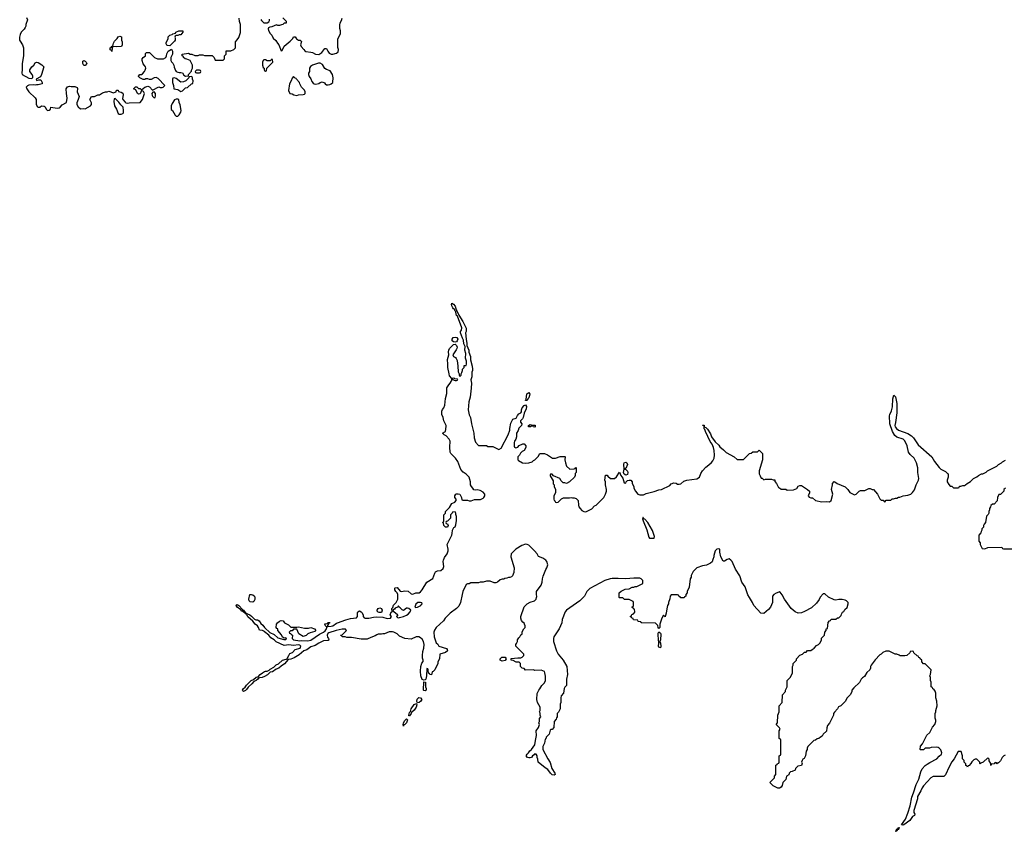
# Model space of a CAD drawing. Header units: inches. Extents: x 2380427 to 2580949, y 385907 to 546039.
# Tile 26 of 121: x 2446873 to 2459440, y 493126 to 503491. Entities that reach past the tile are written whole.
import ezdxf

# ---------------------------------------------------------------- set-up
doc = ezdxf.new("R2010")
doc.units = ezdxf.units.IN
doc.header["$MEASUREMENT"] = 0
for name, color, linetype in [('C4449', 7, 'Continuous'), ('C4459', 7, 'Continuous'), ('C4540', 7, 'Continuous'), ('C4550', 7, 'Continuous')]:
    doc.layers.add(name, color=color, linetype=linetype)

msp = doc.modelspace()

# ---------------------------------------------------------------- linework, layer by layer
at = {"layer": 'C4449', "color": 5, "elevation": 40}
msp.add_lwpolyline([(2449850, 496052), (2449817, 496057), (2449803, 496070), (2449797, 496090), (2449810, 496151), (2449830, 496152), (2449850, 496146), (2449871, 496130), (2449876, 496110), (2449874, 496086), (2449860, 496060)], close=True, dxfattribs=at)
for points in [[(2450000, 495674), (2449997, 495677), (2449971, 495691), (2449933, 495693), (2449922, 495730), (2449910, 495749), (2449879, 495770), (2449850, 495809), (2449786, 495866), (2449779, 495879), (2449767, 495890), (2449764, 495904), (2449747, 495913), (2449747, 495927), (2449738, 495922), (2449730, 495924), (2449718, 495938), (2449710, 495939), (2449696, 495956), (2449650, 495990), (2449637, 496010), (2449641, 496019), (2449650, 496021), (2449670, 496010), (2449718, 495958), (2449731, 495950), (2449737, 495937), (2449751, 495930), (2449752, 495912), (2449770, 495913), (2449782, 495902), (2449810, 495890), (2449833, 495873), (2449870, 495837), (2449888, 495828), (2449910, 495826), (2449930, 495815), (2449950, 495782), (2449978, 495758), (2450000, 495727)], [(2450000, 495104), (2449997, 495103), (2449970, 495092), (2449933, 495087), (2449920, 495080), (2449913, 495067), (2449891, 495050), (2449862, 495038), (2449837, 495010), (2449790, 494969), (2449770, 494939), (2449754, 494926), (2449730, 494913), (2449720, 494920), (2449718, 494930), (2449729, 494951), (2449752, 494968), (2449769, 494991), (2449826, 495050), (2449857, 495063), (2449890, 495095), (2449919, 495101), (2449941, 495130), (2449973, 495150), (2450000, 495165)]]:
    msp.add_lwpolyline(points, dxfattribs=at)
at = {"layer": 'C4459', "color": 5, "elevation": 40}
for points in [[(2450000, 495727), (2450003, 495723), (2450066, 495666), (2450120, 495640), (2450170, 495597), (2450246, 495574), (2450270, 495574), (2450278, 495590), (2450270, 495595), (2450250, 495594), (2450226, 495606), (2450215, 495635), (2450166, 495690), (2450166, 495710), (2450155, 495715), (2450148, 495730), (2450153, 495770), (2450164, 495790), (2450190, 495811), (2450210, 495818), (2450236, 495816), (2450254, 495790), (2450304, 495764), (2450333, 495733), (2450410, 495732), (2450430, 495738), (2450510, 495719), (2450558, 495722), (2450590, 495731), (2450635, 495710), (2450651, 495690), (2450641, 495679), (2450580, 495660), (2450553, 495647), (2450530, 495627), (2450490, 495614), (2450438, 495650), (2450410, 495706), (2450370, 495706), (2450350, 495686), (2450330, 495686), (2450314, 495670), (2450318, 495658), (2450333, 495653), (2450338, 495638), (2450354, 495630), (2450351, 495590), (2450370, 495571), (2450450, 495559), (2450470, 495563), (2450550, 495558), (2450591, 495569), (2450698, 495642), (2450752, 495668), (2450774, 495686), (2450788, 495710), (2450792, 495728), (2450798, 495730), (2450798, 495738), (2450790, 495738), (2450778, 495750), (2450766, 495770), (2450770, 495774), (2450798, 495782), (2450809, 495791), (2450832, 495792), (2450826, 495786), (2450814, 495786), (2450814, 495774), (2450804, 495756), (2450802, 495742), (2450850, 495745), (2450872, 495750), (2450915, 495785), (2450930, 495787), (2451035, 495825), (2451097, 495843), (2451170, 495851), (2451185, 495870), (2451183, 495917), (2451190, 495930), (2451210, 495940), (2451230, 495931), (2451240, 495920), (2451256, 495890), (2451256, 495870), (2451270, 495854), (2451281, 495850), (2451330, 495850), (2451390, 495862), (2451430, 495865), (2451510, 495863), (2451564, 495844), (2451605, 495850), (2451619, 495870), (2451602, 495890), (2451615, 495925), (2451626, 495930), (2451622, 495970), (2451635, 495985), (2451646, 496014), (2451678, 496050), (2451698, 496090), (2451701, 496150), (2451693, 496170), (2451673, 496190), (2451662, 496210), (2451661, 496230), (2451665, 496235), (2451690, 496239), (2451730, 496195), (2451748, 496188), (2451790, 496198), (2451830, 496191), (2451870, 496158), (2451890, 496156), (2451930, 496171), (2451970, 496171), (2451990, 496186), (2452010, 496211), (2452069, 496310), (2452146, 496354), (2452170, 496422), (2452181, 496439), (2452207, 496453), (2452250, 496459), (2452279, 496481), (2452287, 496510), (2452279, 496570), (2452281, 496590), (2452297, 496623), (2452328, 496670), (2452342, 496710), (2452342, 496730), (2452329, 496790), (2452389, 496910), (2452395, 496930), (2452398, 496970), (2452416, 497004), (2452430, 497014), (2452440, 497040), (2452442, 497070), (2452448, 497092), (2452448, 497148), (2452438, 497170), (2452438, 497190), (2452430, 497206), (2452398, 497202), (2452394, 497190), (2452373, 497167), (2452370, 497126), (2452333, 497087), (2452318, 497082), (2452314, 497070), (2452318, 497058), (2452333, 497053), (2452342, 497030), (2452334, 497010), (2452306, 497010), (2452286, 497030), (2452282, 497062), (2452268, 497070), (2452282, 497078), (2452286, 497090), (2452287, 497167), (2452306, 497190), (2452306, 497210), (2452360, 497260), (2452389, 497311), (2452426, 497330), (2452446, 497350), (2452446, 497370), (2452426, 497390), (2452428, 497410), (2452438, 497430), (2452450, 497438), (2452470, 497438), (2452491, 497431), (2452514, 497390), (2452518, 497358), (2452530, 497354), (2452587, 497353), (2452610, 497345), (2452635, 497345), (2452676, 497364), (2452755, 497365), (2452790, 497382), (2452798, 497390), (2452808, 497410), (2452808, 497430), (2452790, 497458), (2452750, 497477), (2452712, 497488), (2452690, 497482), (2452670, 497486), (2452658, 497510), (2452638, 497530), (2452629, 497550), (2452629, 497590), (2452609, 497649), (2452570, 497689), (2452534, 497714), (2452505, 497745), (2452464, 497850), (2452435, 497890), (2452375, 497950), (2452366, 497966), (2452362, 498030), (2452366, 498110), (2452355, 498135), (2452315, 498175), (2452290, 498188), (2452268, 498210), (2452310, 498232), (2452317, 498297), (2452315, 498310), (2452287, 498367), (2452279, 498410), (2452263, 498450), (2452261, 498490), (2452269, 498511), (2452286, 498534), (2452299, 498570), (2452306, 498654), (2452324, 498716), (2452323, 498790), (2452349, 498830), (2452369, 498850), (2452382, 498870), (2452388, 498890), (2452388, 498910), (2452361, 498941), (2452354, 498970), (2452339, 499050), (2452339, 499090), (2452332, 499150), (2452349, 499210), (2452345, 499250), (2452350, 499272), (2452359, 499290), (2452410, 499341), (2452430, 499347), (2452450, 499330), (2452456, 499310), (2452454, 499290), (2452446, 499274), (2452402, 499210), (2452411, 499190), (2452436, 499176), (2452445, 499165), (2452457, 499137), (2452467, 499067), (2452470, 498994), (2452482, 498970), (2452482, 498950), (2452490, 498934), (2452506, 498950), (2452506, 498970), (2452516, 498984), (2452526, 499010), (2452526, 499030), (2452546, 499050), (2452547, 499073), (2452570, 499074), (2452574, 499090), (2452574, 499130), (2452562, 499170), (2452569, 499230), (2452555, 499270), (2452557, 499317), (2452542, 499350), (2452539, 499399), (2452524, 499424), (2452501, 499490), (2452501, 499510), (2452513, 499527), (2452516, 499556), (2452463, 499703), (2452450, 499715), (2452444, 499730), (2452440, 499760), (2452430, 499769), (2452417, 499797), (2452410, 499799), (2452403, 499810), (2452390, 499838), (2452386, 499854), (2452389, 499871), (2452410, 499858), (2452430, 499831), (2452444, 499784), (2452454, 499774), (2452477, 499717), (2452530, 499638), (2452572, 499550), (2452570, 499510), (2452565, 499490), (2452570, 499410), (2452582, 499358), (2452581, 499330), (2452607, 499270), (2452606, 499246), (2452625, 499190), (2452627, 499147), (2452648, 499068), (2452653, 499027), (2452653, 499010), (2452645, 498990), (2452644, 498930), (2452630, 498890), (2452639, 498850), (2452635, 498785), (2452621, 498670), (2452604, 498610), (2452598, 498510), (2452610, 498445), (2452627, 498410), (2452639, 498330), (2452671, 498210), (2452672, 498152), (2452690, 498094), (2452730, 498054), (2452830, 498052), (2452850, 498042), (2452910, 498042), (2452990, 498002), (2453020, 498020), (2453109, 498190), (2453129, 498250), (2453129, 498271), (2453143, 498337), (2453168, 498390), (2453210, 498402), (2453225, 498435), (2453244, 498456), (2453269, 498470), (2453278, 498482), (2453278, 498510), (2453286, 498534), (2453310, 498566), (2453330, 498574), (2453341, 498550), (2453338, 498522), (2453314, 498466), (2453300, 498410), (2453290, 498393), (2453265, 498370), (2453266, 498350), (2453281, 498330), (2453276, 498310), (2453245, 498275), (2453235, 498245), (2453213, 498210), (2453214, 498166), (2453204, 498136), (2453188, 498110), (2453185, 498090), (2453185, 498045), (2453190, 498032), (2453205, 498025), (2453230, 498032), (2453250, 498052), (2453293, 498073), (2453310, 498074), (2453332, 498050), (2453332, 498028), (2453312, 497990), (2453285, 497975), (2453265, 497955), (2453252, 497930), (2453232, 497910), (2453232, 497870), (2453240, 497860), (2453292, 497832), (2453330, 497826), (2453370, 497831), (2453414, 497846), (2453430, 497862), (2453450, 497872), (2453490, 497914), (2453510, 497952), (2453570, 497952), (2453610, 497932), (2453672, 497892), (2453710, 497891), (2453773, 497913), (2453830, 497914), (2453834, 497910), (2453832, 497870), (2453838, 497830), (2453852, 497790), (2453893, 497753), (2453950, 497754), (2453962, 497758), (2453970, 497774), (2453974, 497770), (2453974, 497710), (2453964, 497696), (2453962, 497670), (2453954, 497650), (2453890, 497588), (2453851, 497569), (2453830, 497578), (2453810, 497578), (2453783, 497603), (2453766, 497630), (2453687, 497667), (2453670, 497686), (2453650, 497686), (2453644, 497676), (2453644, 497664), (2453680, 497600), (2453684, 497564), (2453694, 497550), (2453694, 497530), (2453712, 497490), (2453712, 497450), (2453692, 497410), (2453692, 497370), (2453694, 497350), (2453705, 497345), (2453714, 497330), (2453730, 497326), (2453746, 497330), (2453789, 497371), (2453816, 497384), (2453890, 497386), (2453910, 497391), (2453930, 497385), (2453950, 497385), (2453975, 497375), (2454002, 497350), (2454006, 497290), (2454011, 497270), (2454025, 497250), (2454050, 497222), (2454074, 497210), (2454090, 497205), (2454106, 497210), (2454175, 497245), (2454210, 497282), (2454230, 497292), (2454329, 497391), (2454349, 497430), (2454362, 497470), (2454362, 497490), (2454348, 497552), (2454348, 497590), (2454342, 497610), (2454350, 497674), (2454370, 497674), (2454380, 497660), (2454413, 497633), (2454467, 497633), (2454490, 497652), (2454530, 497712), (2454547, 497670), (2454570, 497638), (2454590, 497578), (2454610, 497574), (2454615, 497590), (2454630, 497605), (2454650, 497612), (2454674, 497610), (2454692, 497590), (2454692, 497570), (2454711, 497530), (2454711, 497510), (2454731, 497470), (2454762, 497430), (2454790, 497422), (2454835, 497425), (2454870, 497442), (2454970, 497465), (2455030, 497485), (2455066, 497490), (2455170, 497542), (2455190, 497562), (2455223, 497577), (2455250, 497571), (2455270, 497558), (2455290, 497558), (2455310, 497565), (2455350, 497598), (2455390, 497611), (2455514, 497626), (2455548, 497650), (2455566, 497694), (2455589, 497730), (2455630, 497778), (2455670, 497805), (2455703, 497837), (2455722, 497858), (2455737, 497890), (2455741, 497930), (2455739, 497990), (2455730, 498028), (2455712, 498072), (2455686, 498106), (2455625, 498230), (2455617, 498257), (2455610, 498264), (2455608, 498308), (2455592, 498308), (2455590, 498312), (2455610, 498311), (2455611, 498291), (2455630, 498283), (2455650, 498261), (2455690, 498201), (2455703, 498163), (2455750, 498101), (2455798, 498058), (2455810, 498038), (2455858, 497998), (2455890, 497962), (2455994, 497910), (2456030, 497874), (2456110, 497874), (2456188, 497952), (2456210, 497954), (2456230, 497974), (2456290, 497974), (2456310, 497992), (2456314, 497990), (2456352, 497950), (2456352, 497870), (2456312, 497730), (2456312, 497690), (2456324, 497664), (2456338, 497638), (2456350, 497634), (2456370, 497614), (2456390, 497622), (2456470, 497622), (2456490, 497614), (2456510, 497614), (2456513, 497593), (2456534, 497570), (2456558, 497518), (2456570, 497514), (2456590, 497494), (2456650, 497494), (2456670, 497482), (2456750, 497485), (2456790, 497502), (2456810, 497532), (2456830, 497542), (2456850, 497542), (2456930, 497492), (2456952, 497470), (2456952, 497450), (2456938, 497410), (2456950, 497392), (2456970, 497385), (2456990, 497385), (2457032, 497350), (2457110, 497333), (2457170, 497336), (2457208, 497332), (2457229, 497351), (2457253, 497430), (2457235, 497490), (2457249, 497550), (2457249, 497570), (2457270, 497592), (2457290, 497582), (2457306, 497566), (2457410, 497525), (2457445, 497490), (2457470, 497452), (2457530, 497425), (2457550, 497432), (2457589, 497471), (2457603, 497477), (2457660, 497480), (2457710, 497502), (2457730, 497502), (2457753, 497493), (2457770, 497492), (2457822, 497430), (2457850, 497374), (2457870, 497354), (2457893, 497353), (2457910, 497334), (2457922, 497338), (2457930, 497354), (2457990, 497354), (2458008, 497372), (2458027, 497373), (2458050, 497382), (2458070, 497382), (2458088, 497392), (2458107, 497393), (2458150, 497412), (2458210, 497418), (2458249, 497431), (2458270, 497452), (2458293, 497487), (2458314, 497550), (2458344, 497610), (2458349, 497630), (2458336, 497710), (2458337, 497770), (2458318, 497830), (2458290, 497890), (2458239, 497939), (2458218, 497970), (2458200, 498050), (2458171, 498111), (2458150, 498135), (2458070, 498158), (2458043, 498183), (2458014, 498230), (2457977, 498330), (2457973, 498430), (2457977, 498450), (2458002, 498498), (2458014, 498546), (2458017, 498650), (2458030, 498694), (2458050, 498674), (2458067, 498590), (2458067, 498470), (2458052, 498348), (2458043, 498310), (2458045, 498290), (2458063, 498270), (2458091, 498250), (2458208, 498208), (2458257, 498177), (2458283, 498150), (2458340, 498060), (2458514, 497910), (2458550, 497851), (2458610, 497772), (2458631, 497751), (2458690, 497722), (2458717, 497697), (2458722, 497690), (2458722, 497650), (2458712, 497610), (2458712, 497590), (2458730, 497554), (2458750, 497534), (2458770, 497534), (2458790, 497514), (2458850, 497514), (2458862, 497518), (2458868, 497532), (2458887, 497533), (2458910, 497542), (2458930, 497542), (2458946, 497550), (2458966, 497570), (2459008, 497592), (2459046, 497630), (2459090, 497652), (2459110, 497672), (2459149, 497691), (2459168, 497692), (2459182, 497698), (2459208, 497712), (2459226, 497730), (2459346, 497790), (2459366, 497810), (2459406, 497830), (2459416, 497844), (2459455, 497865)], [(2459454, 497510), (2459434, 497490), (2459434, 497470), (2459390, 497426), (2459370, 497426), (2459354, 497390), (2459350, 497346), (2459310, 497306), (2459290, 497306), (2459270, 497286), (2459262, 497270), (2459253, 497247), (2459252, 497230), (2459242, 497210), (2459242, 497190), (2459232, 497170), (2459212, 497150), (2459202, 497070), (2459182, 497050), (2459174, 497030), (2459174, 497010), (2459154, 496990), (2459154, 496970), (2459144, 496956), (2459140, 496940), (2459113, 496907), (2459114, 496830), (2459134, 496810), (2459134, 496790), (2459158, 496738), (2459190, 496734), (2459230, 496752), (2459410, 496754), (2459418, 496738), (2459430, 496734), (2459550, 496734)], [(2459450, 494098), (2459434, 494090), (2459412, 494068), (2459390, 494026), (2459370, 494006), (2459358, 494002), (2459350, 493986), (2459342, 494002), (2459330, 494006), (2459318, 494002), (2459310, 493986), (2459278, 493982), (2459270, 493966), (2459266, 493970), (2459266, 493990), (2459248, 494028), (2459247, 494047), (2459230, 494066), (2459171, 494009), (2459142, 493998), (2459130, 493986), (2459126, 493990), (2459126, 494010), (2459090, 494046), (2459070, 494046), (2459050, 494038), (2459025, 494015), (2459012, 493990), (2458990, 493966), (2458978, 493962), (2458970, 493946), (2458962, 493962), (2458948, 493968), (2458947, 493987), (2458926, 494010), (2458926, 494030), (2458908, 494050), (2458908, 494090), (2458890, 494146), (2458850, 494146), (2458798, 494050), (2458770, 494015), (2458735, 493950), (2458691, 493849), (2458670, 493826), (2458530, 493828), (2458502, 493810), (2458410, 493709), (2458390, 493681), (2458376, 493644), (2458334, 493570), (2458330, 493542), (2458287, 493393), (2458287, 493367), (2458297, 493343), (2458294, 493330), (2458270, 493316), (2458234, 493266), (2458158, 493210), (2458145, 493205), (2458128, 493208), (2458177, 493283), (2458210, 493356), (2458238, 493450), (2458259, 493561), (2458283, 493617), (2458315, 493725), (2458350, 493791), (2458373, 493887), (2458390, 493922), (2458430, 493965), (2458457, 493983), (2458490, 494006), (2458579, 494050), (2458610, 494086), (2458639, 494110), (2458644, 494130), (2458630, 494168), (2458610, 494188), (2458596, 494196), (2458570, 494202), (2458505, 494195), (2458487, 494187), (2458430, 494186), (2458407, 494167), (2458370, 494166), (2458366, 494170), (2458370, 494214), (2458396, 494244), (2458450, 494352), (2458488, 494390), (2458525, 494455), (2458555, 494490), (2458568, 494530), (2458567, 494547), (2458558, 494570), (2458558, 494630), (2458568, 494650), (2458568, 494670), (2458582, 494730), (2458578, 494790), (2458568, 494830), (2458566, 494890), (2458556, 494916), (2458542, 494942), (2458527, 494947), (2458522, 494962), (2458506, 494970), (2458506, 495030), (2458498, 495050), (2458498, 495090), (2458488, 495110), (2458498, 495130), (2458506, 495190), (2458430, 495266), (2458410, 495266), (2458386, 495290), (2458386, 495310), (2458366, 495330), (2458362, 495342), (2458350, 495346), (2458342, 495362), (2458327, 495367), (2458287, 495407), (2458282, 495422), (2458270, 495426), (2458238, 495422), (2458233, 495407), (2458194, 495370), (2458170, 495366), (2458110, 495366), (2458096, 495376), (2458067, 495387), (2458048, 495388), (2458020, 495400), (2457970, 495428), (2457930, 495428), (2457890, 495408), (2457870, 495388), (2457850, 495378), (2457790, 495318), (2457742, 495250), (2457732, 495230), (2457732, 495210), (2457722, 495190), (2457685, 495155), (2457657, 495103), (2457632, 495088), (2457612, 495068), (2457590, 495026), (2457520, 494960), (2457494, 494930), (2457492, 494908), (2457474, 494870), (2457430, 494826), (2457414, 494790), (2457354, 494730), (2457325, 494715), (2457311, 494689), (2457272, 494648), (2457262, 494630), (2457262, 494610), (2457210, 494506), (2457184, 494476), (2457173, 494447), (2457170, 494406), (2457130, 494366), (2457117, 494343), (2457094, 494330), (2457074, 494310), (2457050, 494306), (2457030, 494288), (2457010, 494286), (2456932, 494210), (2456922, 494190), (2456922, 494170), (2456912, 494150), (2456902, 494090), (2456884, 494056), (2456870, 494048), (2456858, 494030), (2456851, 494010), (2456861, 493990), (2456850, 493968), (2456803, 493957), (2456774, 493930), (2456771, 493909), (2456732, 493888), (2456710, 493886), (2456694, 493870), (2456691, 493849), (2456662, 493830), (2456651, 493789), (2456612, 493750), (2456605, 493710), (2456591, 493689), (2456570, 493678), (2456550, 493678), (2456490, 493706), (2456448, 493750), (2456506, 493810), (2456508, 493832), (2456526, 493850), (2456526, 493970), (2456542, 493978), (2456547, 493993), (2456562, 493998), (2456566, 494010), (2456566, 494090), (2456582, 494098), (2456586, 494110), (2456586, 494290), (2456582, 494302), (2456566, 494310), (2456568, 494410), (2456578, 494430), (2456570, 494446), (2456528, 494490), (2456546, 494510), (2456548, 494610), (2456566, 494650), (2456566, 494730), (2456606, 494770), (2456607, 494867), (2456646, 494910), (2456648, 494930), (2456668, 494970), (2456668, 495052), (2456710, 495094), (2456738, 495150), (2456738, 495230), (2456746, 495250), (2456746, 495270), (2456786, 495310), (2456788, 495330), (2456830, 495374), (2456866, 495390), (2456890, 495412), (2456910, 495414), (2456930, 495434), (2456970, 495434), (2456986, 495450), (2457015, 495465), (2457043, 495497), (2457068, 495512), (2457090, 495534), (2457107, 495573), (2457108, 495592), (2457147, 495633), (2457148, 495670), (2457166, 495690), (2457166, 495710), (2457182, 495718), (2457190, 495794), (2457210, 495814), (2457222, 495818), (2457230, 495834), (2457290, 495834), (2457310, 495854), (2457330, 495854), (2457356, 495884), (2457360, 495900), (2457376, 495924), (2457390, 495934), (2457403, 495957), (2457434, 495986), (2457448, 496030), (2457448, 496050), (2457428, 496070), (2457410, 496079), (2457370, 496085), (2457330, 496085), (2457290, 496079), (2457270, 496084), (2457196, 496116), (2457150, 496159), (2457130, 496157), (2457090, 496115), (2457075, 496085), (2457042, 496038), (2456980, 495980), (2456890, 495933), (2456850, 495917), (2456810, 495914), (2456770, 495929), (2456719, 495970), (2456633, 496090), (2456606, 496146), (2456580, 496180), (2456570, 496188), (2456561, 496179), (2456530, 496169), (2456498, 496150), (2456482, 496130), (2456482, 496050), (2456454, 495990), (2456430, 495959), (2456371, 495909), (2456334, 495914), (2456244, 496010), (2456225, 496050), (2456186, 496110), (2456167, 496147), (2456132, 496250), (2456089, 496310), (2456065, 496390), (2456010, 496475), (2455965, 496570), (2455950, 496589), (2455930, 496604), (2455903, 496597), (2455870, 496578), (2455850, 496578), (2455824, 496630), (2455809, 496689), (2455809, 496729), (2455795, 496735), (2455770, 496729), (2455751, 496710), (2455743, 496677), (2455731, 496650), (2455731, 496630), (2455722, 496598), (2455711, 496569), (2455691, 496549), (2455637, 496523), (2455590, 496518), (2455514, 496490), (2455470, 496446), (2455445, 496395), (2455442, 496370), (2455432, 496350), (2455417, 496243), (2455393, 496187), (2455392, 496170), (2455374, 496150), (2455374, 496130), (2455358, 496122), (2455353, 496107), (2455310, 496106), (2455302, 496122), (2455287, 496127), (2455282, 496142), (2455270, 496146), (2455190, 496146), (2455174, 496130), (2455173, 496093), (2455152, 496050), (2455152, 496030), (2455142, 496010), (2455132, 495968), (2455125, 495910), (2455117, 495883), (2455110, 495866), (2455090, 495886), (2455070, 495848), (2455042, 495770), (2455042, 495730), (2455030, 495718), (2455022, 495730), (2455016, 495756), (2454990, 495786), (2454813, 495787), (2454806, 495790), (2454802, 495802), (2454767, 495807), (2454762, 495822), (2454707, 495827), (2454702, 495842), (2454687, 495847), (2454682, 495862), (2454666, 495870), (2454682, 495878), (2454687, 495893), (2454702, 495898), (2454707, 495913), (2454722, 495918), (2454726, 495930), (2454722, 495962), (2454707, 495967), (2454702, 495982), (2454686, 495990), (2454702, 495998), (2454706, 496010), (2454706, 496050), (2454702, 496062), (2454650, 496086), (2454593, 496087), (2454570, 496106), (2454530, 496106), (2454526, 496110), (2454526, 496170), (2454550, 496194), (2454603, 496217), (2454650, 496222), (2454690, 496242), (2454710, 496242), (2454730, 496252), (2454750, 496252), (2454826, 496290), (2454826, 496330), (2454806, 496350), (2454790, 496358), (2454710, 496358), (2454610, 496349), (2454510, 496356), (2454436, 496356), (2454410, 496352), (2454342, 496330), (2454150, 496228), (2454112, 496190), (2454082, 496130), (2454022, 496070), (2453851, 495950), (2453836, 495930), (2453796, 495830), (2453791, 495790), (2453758, 495710), (2453691, 495610), (2453685, 495590), (2453685, 495550), (2453726, 495430), (2453746, 495390), (2453811, 495310), (2453858, 495230), (2453865, 495130), (2453852, 495068), (2453852, 494990), (2453830, 494966), (2453822, 494950), (2453814, 494890), (2453784, 494856), (2453778, 494830), (2453782, 494770), (2453772, 494750), (2453772, 494690), (2453752, 494648), (2453734, 494630), (2453734, 494590), (2453724, 494576), (2453720, 494560), (2453694, 494530), (2453692, 494450), (2453670, 494428), (2453653, 494427), (2453644, 494416), (2453630, 494366), (2453594, 494330), (2453590, 494306), (2453578, 494302), (2453572, 494250), (2453552, 494210), (2453552, 494170), (2453612, 494050), (2453643, 494003), (2453665, 493930), (2453703, 493870), (2453706, 493850), (2453697, 493843), (2453670, 493847), (2453647, 493870), (2453616, 493916), (2453578, 493938), (2453490, 494008), (2453487, 494047), (2453478, 494070), (2453478, 494090), (2453466, 494110), (2453450, 494115), (2453438, 494102), (2453418, 494090), (2453405, 494070), (2453390, 494063), (2453370, 494063), (2453354, 494070), (2453339, 494090), (2453349, 494110), (2453369, 494130), (2453384, 494156), (2453404, 494170), (2453449, 494230), (2453455, 494285), (2453468, 494350), (2453466, 494410), (2453495, 494450), (2453508, 494490), (2453498, 494510), (2453506, 494530), (2453507, 494567), (2453526, 494590), (2453518, 494610), (2453516, 494636), (2453509, 494650), (2453518, 494670), (2453518, 494710), (2453482, 494770), (2453475, 494810), (2453476, 494884), (2453498, 494930), (2453514, 494946), (2453538, 494990), (2453570, 495022), (2453583, 495050), (2453586, 495106), (2453577, 495150), (2453570, 495168), (2453530, 495182), (2453450, 495178), (2453430, 495188), (2453330, 495186), (2453310, 495206), (2453288, 495208), (2453266, 495230), (2453266, 495270), (2453250, 495286), (2453210, 495288), (2453170, 495308), (2453146, 495310), (2453148, 495332), (2453230, 495342), (2453270, 495342), (2453286, 495350), (2453306, 495370), (2453306, 495390), (2453206, 495490), (2453206, 495510), (2453216, 495524), (2453226, 495550), (2453226, 495570), (2453243, 495597), (2453258, 495610), (2453270, 495634), (2453286, 495650), (2453288, 495672), (2453308, 495712), (2453326, 495730), (2453326, 495750), (2453318, 495770), (2453310, 495786), (2453296, 495796), (2453280, 495820), (2453268, 495848), (2453268, 495870), (2453310, 495992), (2453350, 496031), (2453390, 496051), (2453446, 496070), (2453466, 496090), (2453468, 496110), (2453475, 496125), (2453469, 496150), (2453469, 496190), (2453529, 496270), (2453542, 496310), (2453544, 496350), (2453554, 496386), (2453589, 496471), (2453602, 496490), (2453615, 496530), (2453602, 496570), (2453588, 496590), (2453550, 496615), (2453496, 496636), (2453478, 496670), (2453442, 496710), (2453370, 496779), (2453350, 496789), (2453330, 496793), (2453282, 496778), (2453205, 496730), (2453145, 496670), (2453141, 496630), (2453186, 496490), (2453182, 496430), (2453162, 496390), (2453150, 496378), (2453131, 496369), (2453110, 496368), (2453090, 496358), (2453064, 496356), (2453052, 496348), (2453033, 496347), (2453004, 496336), (2452970, 496306), (2452950, 496298), (2452930, 496298), (2452880, 496320), (2452830, 496322), (2452790, 496309), (2452752, 496308), (2452730, 496298), (2452630, 496298), (2452612, 496288), (2452590, 496288), (2452570, 496278), (2452530, 496188), (2452519, 496150), (2452500, 496050), (2452477, 496003), (2452450, 495973), (2452368, 495912), (2452305, 495850), (2452284, 495816), (2452190, 495729), (2452167, 495693), (2452161, 495670), (2452165, 495610), (2452190, 495534), (2452210, 495514), (2452222, 495490), (2452319, 495459), (2452331, 495450), (2452332, 495430), (2452310, 495410), (2452234, 495390), (2452232, 495330), (2452212, 495290), (2452212, 495268), (2452172, 495190), (2452150, 495166), (2452138, 495162), (2452130, 495126), (2452107, 495127), (2452102, 495142), (2452090, 495146), (2452087, 495187), (2452082, 495202), (2452070, 495206), (2452065, 495110), (2452056, 495070), (2452050, 495062), (2452030, 495055), (2452010, 495064), (2451994, 495110), (2451989, 495170), (2451995, 495230), (2452007, 495273), (2452024, 495296), (2452025, 495310), (2452016, 495336), (2452013, 495373), (2452019, 495421), (2452033, 495467), (2452034, 495510), (2452029, 495549), (2452010, 495578), (2451990, 495598), (2451968, 495608), (2451932, 495608), (2451870, 495582), (2451789, 495589), (2451720, 495620), (2451689, 495649), (2451650, 495669), (2451630, 495674), (2451590, 495674), (2451530, 495649), (2451510, 495649), (2451490, 495642), (2451450, 495642), (2451430, 495635), (2451410, 495622), (2451357, 495603), (2451310, 495578), (2451230, 495578), (2451110, 495602), (2451050, 495602), (2451028, 495608), (2450988, 495610), (2450986, 495626), (2450974, 495626), (2450968, 495632), (2450990, 495634), (2451046, 495690), (2451030, 495706), (2450990, 495708), (2450912, 495690), (2450821, 495659), (2450808, 495652), (2450798, 495630), (2450804, 495604), (2450816, 495590), (2450817, 495577), (2450822, 495570), (2450810, 495564), (2450750, 495558), (2450690, 495528), (2450643, 495497), (2450590, 495481), (2450538, 495442), (2450498, 495430), (2450439, 495381), (2450378, 495342), (2450335, 495325), (2450301, 495319), (2450253, 495267), (2450210, 495237), (2450181, 495210), (2450145, 495195), (2450098, 495162), (2450070, 495159), (2450035, 495125), (2450000, 495104)], [(2450000, 495165), (2450010, 495170), (2450030, 495170), (2450057, 495183), (2450070, 495197), (2450116, 495224), (2450148, 495252), (2450175, 495265), (2450227, 495313), (2450276, 495324), (2450289, 495331), (2450307, 495373), (2450322, 495398), (2450354, 495410), (2450390, 495446), (2450454, 495466), (2450463, 495490), (2450450, 495503), (2450430, 495506), (2450370, 495498), (2450310, 495509), (2450250, 495498), (2450146, 495546), (2450123, 495570), (2450078, 495598), (2450052, 495632), (2450000, 495674)]]:
    msp.add_lwpolyline(points, dxfattribs=at)
for points in [[(2452430, 499373), (2452410, 499379), (2452395, 499390), (2452394, 499410), (2452407, 499433), (2452430, 499437), (2452454, 499434), (2452465, 499410), (2452459, 499390), (2452450, 499379)], [(2452410, 498914), (2452394, 498910), (2452398, 498898), (2452430, 498885), (2452450, 498882), (2452466, 498890), (2452462, 498902), (2452426, 498906), (2452426, 498910)], [(2453330, 498626), (2453330, 498634), (2453338, 498642), (2453348, 498712), (2453370, 498732), (2453383, 498710), (2453382, 498690), (2453370, 498662), (2453358, 498650), (2453350, 498626)], [(2453450, 498289), (2453426, 498290), (2453422, 498302), (2453410, 498306), (2453394, 498290), (2453366, 498290), (2453366, 498310), (2453390, 498322), (2453413, 498313), (2453451, 498311), (2453454, 498310), (2453454, 498290)], [(2454610, 497674), (2454589, 497689), (2454579, 497710), (2454589, 497751), (2454584, 497816), (2454590, 497832), (2454610, 497841), (2454621, 497830), (2454630, 497810), (2454610, 497758), (2454602, 497758), (2454594, 497750), (2454610, 497745), (2454630, 497725), (2454635, 497710), (2454630, 497682)], [(2454827, 497133), (2454823, 497117), (2454830, 497091), (2454877, 496977), (2454903, 496883), (2454912, 496870), (2454950, 496868), (2454970, 496871), (2454976, 496890), (2454950, 496966), (2454890, 497069), (2454850, 497114), (2454838, 497118), (2454830, 497133)], [(2451710, 496006), (2451694, 495990), (2451665, 495975), (2451657, 495963), (2451634, 495950), (2451638, 495938), (2451650, 495934), (2451695, 495895), (2451698, 495890), (2451682, 495870), (2451696, 495856), (2451710, 495851), (2451722, 495858), (2451770, 495869), (2451810, 495886), (2451830, 495900), (2451859, 495930), (2451867, 495950), (2451841, 495970), (2451823, 495977), (2451810, 495976), (2451770, 495948), (2451754, 495954), (2451730, 495982), (2451718, 495990)], [(2451989, 496049), (2451953, 496047), (2451930, 496029), (2451916, 495990), (2451930, 495983), (2451950, 495988), (2451993, 496010), (2451999, 496021), (2452012, 496030), (2452005, 496045)], [(2451460, 495920), (2451438, 495930), (2451435, 495950), (2451449, 495971), (2451470, 495981), (2451493, 495973), (2451501, 495950), (2451490, 495922)], [(2455050, 495468), (2455030, 495478), (2455026, 495490), (2455029, 495530), (2455021, 495630), (2455023, 495657), (2455030, 495674), (2455050, 495658), (2455055, 495645), (2455051, 495570), (2455042, 495550), (2455042, 495542), (2455051, 495531), (2455055, 495490)], [(2453030, 495298), (2453006, 495310), (2453006, 495330), (2453026, 495350), (2453071, 495351), (2453082, 495330), (2453070, 495308)], [(2452050, 494922), (2452030, 494925), (2452027, 494930), (2452030, 495034), (2452052, 495030), (2452052, 494970), (2452062, 494950), (2452062, 494930)], [(2451842, 494602), (2451838, 494610), (2451850, 494642), (2451863, 494657), (2451870, 494690), (2451910, 494746), (2451937, 494757), (2451942, 494742), (2451933, 494710), (2451910, 494673), (2451876, 494644), (2451870, 494629), (2451860, 494620), (2451850, 494602)], [(2451950, 494766), (2451944, 494784), (2451946, 494814), (2451967, 494833), (2451990, 494830), (2452004, 494810), (2451993, 494790), (2451970, 494773), (2451951, 494769)], [(2451770, 494469), (2451767, 494487), (2451773, 494510), (2451790, 494543), (2451810, 494561), (2451821, 494550), (2451810, 494510), (2451790, 494489), (2451776, 494484)], [(2458050, 493126), (2458049, 493129), (2458067, 493133), (2458065, 493150), (2458070, 493156), (2458082, 493158), (2458084, 493170), (2458096, 493176), (2458102, 493170), (2458095, 493165), (2458091, 493150), (2458076, 493144), (2458070, 493129), (2458051, 493129)]]:
    msp.add_lwpolyline(points, close=True, dxfattribs=at)
at = {"layer": 'C4540', "color": 5, "elevation": 60}
for points in [[(2446960, 503520), (2446971, 503490), (2446951, 503430), (2446951, 503410), (2446944, 503390), (2446930, 503369), (2446891, 503330), (2446878, 503302), (2446873, 503267), (2446873, 503230), (2446878, 503218), (2446911, 503170), (2446921, 503130), (2446921, 503030), (2446905, 502930), (2446907, 502853), (2446899, 502810), (2446903, 502790), (2446990, 502743), (2447018, 502742), (2447042, 502750), (2447041, 502770), (2447034, 502790), (2447004, 502830), (2447004, 502850), (2447029, 502890), (2447054, 502910), (2447070, 502942), (2447086, 502950), (2447110, 502945), (2447155, 502915), (2447182, 502890), (2447151, 502790), (2447137, 502763), (2447082, 502730), (2447090, 502714), (2447116, 502724), (2447142, 502722), (2447162, 502690), (2447162, 502670), (2447110, 502659), (2447090, 502661), (2447070, 502653), (2447050, 502659), (2446990, 502653), (2446974, 502646), (2446958, 502630), (2446965, 502610), (2446992, 502572), (2447070, 502494), (2447082, 502470), (2447082, 502410), (2447100, 502380), (2447110, 502372), (2447130, 502372), (2447150, 502391), (2447187, 502387), (2447199, 502379), (2447212, 502350), (2447230, 502332), (2447250, 502334), (2447266, 502350), (2447270, 502372), (2447350, 502362), (2447376, 502364), (2447390, 502372), (2447416, 502404), (2447470, 502434), (2447479, 502490), (2447469, 502549), (2447466, 502610), (2447485, 502635), (2447510, 502641), (2447530, 502636), (2447577, 502637), (2447605, 502625), (2447610, 502614), (2447607, 502570), (2447631, 502510), (2447621, 502470), (2447603, 502430), (2447603, 502410), (2447618, 502378), (2447650, 502351), (2447690, 502358), (2447710, 502352), (2447778, 502390), (2447789, 502410), (2447788, 502428), (2447769, 502470), (2447790, 502512), (2447830, 502512), (2447869, 502531), (2447890, 502532), (2447930, 502558), (2447969, 502571), (2447990, 502571), (2448010, 502578), (2448070, 502558), (2448080, 502560), (2448106, 502570), (2448110, 502592), (2448130, 502592), (2448134, 502574), (2448170, 502566), (2448191, 502551), (2448196, 502530), (2448185, 502485), (2448191, 502471), (2448218, 502438), (2448230, 502431), (2448250, 502426), (2448270, 502431), (2448410, 502434), (2448442, 502470), (2448468, 502550), (2448455, 502575), (2448430, 502586), (2448410, 502546), (2448390, 502538), (2448378, 502550), (2448355, 502595), (2448326, 502610), (2448350, 502634), (2448370, 502634), (2448390, 502614), (2448410, 502612), (2448430, 502594), (2448469, 502631), (2448510, 502642), (2448530, 502632), (2448570, 502592), (2448650, 502632), (2448665, 502625), (2448690, 502625), (2448706, 502630), (2448726, 502650), (2448640, 502740), (2448615, 502755), (2448590, 502749), (2448550, 502728), (2448530, 502728), (2448510, 502738), (2448485, 502735), (2448470, 502726), (2448450, 502726), (2448406, 502750), (2448390, 502766), (2448388, 502770), (2448406, 502790), (2448430, 502792), (2448440, 502800), (2448468, 502830), (2448475, 502845), (2448482, 502870), (2448478, 502890), (2448468, 502908), (2448450, 502926), (2448435, 502970), (2448438, 502990), (2448448, 503010), (2448478, 503030), (2448480, 503060), (2448490, 503074), (2448532, 503072), (2448594, 503010), (2448633, 502993), (2448708, 502992), (2448738, 503010), (2448748, 503030), (2448750, 503054), (2448769, 503091), (2448810, 503114), (2448822, 503090), (2448822, 503050), (2448802, 503010), (2448802, 502970), (2448810, 502954), (2448830, 502934), (2448842, 502910), (2448844, 502884), (2448862, 502842), (2448872, 502830), (2448890, 502821), (2448910, 502816), (2448930, 502818), (2448951, 502811), (2448970, 502782), (2448990, 502772), (2449026, 502774), (2449028, 502790), (2449068, 502832), (2449068, 502848), (2449078, 502870), (2449078, 502910), (2449048, 502968), (2449007, 502987), (2448986, 502990), (2448966, 503010), (2448962, 503022), (2448946, 503030), (2448948, 503052), (2449030, 503062), (2449050, 503052), (2449071, 503051), (2449110, 503032), (2449150, 503032), (2449170, 503042), (2449210, 503042), (2449230, 503034), (2449330, 503034), (2449354, 503010), (2449370, 502974), (2449470, 502974), (2449486, 502990), (2449486, 503030), (2449507, 503053), (2449510, 503094), (2449570, 503092), (2449608, 503112), (2449627, 503133), (2449626, 503210), (2449648, 503232), (2449670, 503262), (2449692, 503328), (2449692, 503430), (2449679, 503470), (2449673, 503510)], [(2449950, 503494), (2449960, 503480), (2449990, 503452), (2450000, 503452)], [(2450000, 502978), (2449990, 502978), (2449982, 502970), (2449972, 502948), (2449971, 502910), (2449982, 502882), (2449994, 502870), (2449994, 502850), (2450000, 502844)]]:
    msp.add_lwpolyline(points, dxfattribs=at)
for points in [[(2448790, 503158), (2448760, 503160), (2448750, 503166), (2448743, 503183), (2448743, 503197), (2448767, 503253), (2448770, 503274), (2448790, 503294), (2448818, 503302), (2448828, 503312), (2448862, 503318), (2448866, 503330), (2448906, 503350), (2448954, 503350), (2448954, 503330), (2448930, 503298), (2448910, 503298), (2448891, 503289), (2448872, 503288), (2448858, 503282), (2448854, 503270), (2448858, 503258), (2448856, 503230), (2448850, 503218)], [(2448110, 503144), (2448072, 503148), (2448058, 503142), (2448053, 503127), (2448050, 503086), (2448042, 503102), (2448030, 503106), (2448029, 503130), (2448042, 503138), (2448046, 503150), (2448062, 503158), (2448069, 503190), (2448083, 503217), (2448118, 503250), (2448130, 503271), (2448150, 503282), (2448173, 503273), (2448174, 503230), (2448182, 503210), (2448182, 503170), (2448174, 503150)], [(2447690, 502906), (2447678, 502930), (2447680, 502960), (2447690, 502972), (2447710, 502962), (2447722, 502950), (2447731, 502930), (2447710, 502906)], [(2449170, 502846), (2449130, 502846), (2449114, 502830), (2449118, 502818), (2449130, 502814), (2449170, 502814), (2449182, 502818), (2449186, 502830), (2449182, 502842)], [(2449070, 502766), (2449038, 502762), (2449033, 502747), (2448994, 502710), (2448964, 502696), (2448930, 502695), (2448870, 502742), (2448850, 502748), (2448830, 502746), (2448822, 502730), (2448822, 502690), (2448838, 502650), (2448842, 502610), (2448890, 502601), (2448930, 502574), (2448950, 502583), (2448990, 502622), (2449016, 502624), (2449067, 502673), (2449082, 502678), (2449086, 502710), (2449078, 502730), (2449078, 502750)], [(2448590, 502568), (2448573, 502567), (2448562, 502550), (2448565, 502525), (2448570, 502514), (2448590, 502494), (2448602, 502498), (2448607, 502513), (2448608, 502550)], [(2448090, 502486), (2448078, 502482), (2448074, 502446), (2448085, 502390), (2448111, 502350), (2448132, 502292), (2448145, 502285), (2448170, 502285), (2448190, 502292), (2448197, 502303), (2448199, 502330), (2448194, 502374), (2448165, 502405), (2448140, 502440)], [(2448890, 502478), (2448870, 502475), (2448850, 502466), (2448820, 502420), (2448806, 502390), (2448805, 502370), (2448806, 502346), (2448822, 502330), (2448858, 502270), (2448870, 502258), (2448890, 502258), (2448910, 502278), (2448929, 502310), (2448933, 502330), (2448922, 502402), (2448907, 502433), (2448906, 502470)]]:
    msp.add_lwpolyline(points, close=True, dxfattribs=at)
at = {"layer": 'C4550', "color": 5, "elevation": 60}
for points in [[(2450000, 503452), (2450030, 503452), (2450055, 503465), (2450060, 503480), (2450060, 503500)], [(2450230, 503514), (2450273, 503473), (2450273, 503447), (2450250, 503446), (2450232, 503428), (2450213, 503427), (2450190, 503418), (2450170, 503418), (2450150, 503426), (2450090, 503398), (2450064, 503396), (2450050, 503386), (2450045, 503375), (2450050, 503354), (2450070, 503314), (2450093, 503293), (2450110, 503254), (2450144, 503224), (2450162, 503190), (2450182, 503170), (2450210, 503094), (2450222, 503098), (2450249, 503151), (2450325, 503215), (2450358, 503250), (2450370, 503274), (2450390, 503274), (2450406, 503246), (2450430, 503231), (2450454, 503230), (2450470, 503214), (2450458, 503170), (2450465, 503150), (2450502, 503110), (2450512, 503092), (2450525, 503085), (2450590, 503076), (2450610, 503071), (2450650, 503051), (2450690, 503046), (2450730, 503071), (2450770, 503122), (2450790, 503122), (2450805, 503090), (2450823, 503063), (2450850, 503051), (2450870, 503051), (2450915, 503065), (2450939, 503081), (2450942, 503110), (2450935, 503135), (2450935, 503245), (2450969, 503310), (2450969, 503350), (2450960, 503380), (2450958, 503422), (2450964, 503450), (2450980, 503480), (2450989, 503510)], [(2450000, 502844), (2450010, 502834), (2450022, 502838), (2450026, 502870), (2450106, 502950), (2450102, 502982), (2450090, 502986), (2450070, 502966), (2450033, 502967), (2450010, 502978), (2450000, 502978)]]:
    msp.add_lwpolyline(points, dxfattribs=at)
for points in [[(2450710, 502935), (2450685, 502935), (2450610, 502909), (2450585, 502895), (2450572, 502870), (2450571, 502830), (2450558, 502810), (2450558, 502790), (2450566, 502766), (2450590, 502734), (2450601, 502701), (2450620, 502680), (2450630, 502671), (2450653, 502667), (2450690, 502678), (2450710, 502691), (2450736, 502696), (2450765, 502685), (2450772, 502670), (2450790, 502658), (2450810, 502658), (2450830, 502665), (2450849, 502671), (2450868, 502690), (2450868, 502710), (2450875, 502730), (2450875, 502750), (2450864, 502790), (2450837, 502837), (2450790, 502855), (2450769, 502869), (2450740, 502920)], [(2450370, 502766), (2450350, 502746), (2450338, 502710), (2450316, 502670), (2450306, 502586), (2450322, 502550), (2450350, 502543), (2450374, 502530), (2450410, 502522), (2450430, 502532), (2450490, 502534), (2450510, 502542), (2450518, 502550), (2450518, 502570), (2450508, 502590), (2450468, 502630), (2450448, 502670), (2450446, 502690), (2450406, 502730), (2450402, 502742), (2450390, 502746)]]:
    msp.add_lwpolyline(points, close=True, dxfattribs=at)

doc.saveas('drawing.dxf')
